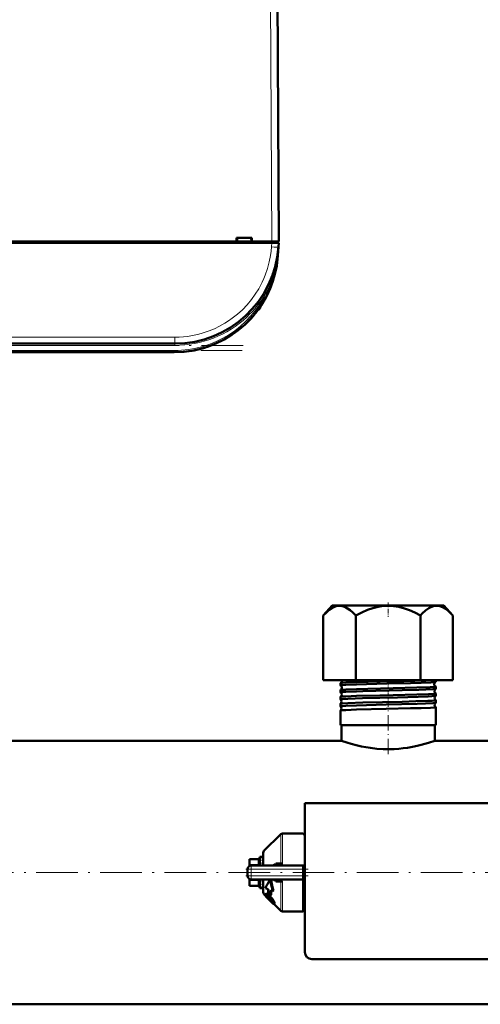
# Model space of a CAD drawing. Extents: x -1438 to 1837, y -1701 to 699.
# Tile 6 of 90: x 31 to 163, y -1697 to -1413. Entities that reach past the tile are written whole.
import ezdxf

# ---------------------------------------------------------------- set-up
doc = ezdxf.new("R2010")
doc.units = 0
doc.linetypes.add('DASHDOT', pattern=[18.5, 12, -3, 0.5, -3])

msp = doc.modelspace()

# ---------------------------------------------------------------- linework, layer by layer
at = {"color": 7, "lineweight": 18}
for p, q in [((102.86, -1394.6), (103.29, -1476.65)), ((103.18, -1478.24), (103.27, -1477.05)), ((103.3, -1476.65), (103.3, -1477.05)), ((104.95, -1480.74), (105, -1480.74)), ((105.17, -1478.35), (105.18, -1478.24)), ((101.44, -1491.08), (101.31, -1491.01)), ((101.75, -1491.24), (101.44, -1491.08)), ((99.94, -1495.44), (99.94, -1495.72)), ((75.25, -1504.29), (-121.67, -1504.29)), ((75.25, -1504.29), (75.25, -1506.15)), ((75.25, -1506.65), (75.25, -1506.15)), ((75.25, -1506.65), (-121.67, -1506.65)), ((75.08, -1508.15), (-121.5, -1508.15)), ((75.08, -1508.15), (75.08, -1508.65)), ((105.83, -1656.23), (105.83, -1647.77)), ((106.33, -1647.56), (106.33, -1656.18)), ((101, -1652.6), (101, -1656.81)), ((99.29, -1655.06), (96.79, -1655.06)), ((96.79, -1656.5), (99.29, -1656.5)), ((97.29, -1657.81), (97.29, -1656.81)), ((99.29, -1654.92), (99.29, -1655.06)), ((99.29, -1656.5), (99.29, -1655.06)), ((99.29, -1656.5), (99.29, -1656.81)), ((97.29, -1657.81), (96.29, -1657.81)), ((97.29, -1659.81), (96.29, -1659.81)), ((97.29, -1657.81), (97.29, -1659.81)), ((112.29, -1657.81), (97.29, -1657.81)), ((97.29, -1659.81), (112.29, -1659.81)), ((97.29, -1660.81), (97.29, -1659.81)), ((99.29, -1661.12), (96.79, -1661.12)), ((96.79, -1662.56), (99.29, -1662.56)), ((99.29, -1660.81), (99.29, -1661.12)), ((99.29, -1662.56), (99.29, -1661.12)), ((99.29, -1662.56), (99.29, -1662.7)), ((101, -1665.02), (101, -1660.81)), ((105.83, -1669.86), (105.83, -1661.39)), ((106.33, -1661.44), (106.33, -1670.06)), ((101.76, -1664.96), (101.6, -1665.11)), ((101.76, -1665.48), (101.67, -1665.57)), ((102.52, -1665.45), (102.36, -1665.61)), ((101.94, -1665.69), (101.8, -1665.84)), ((102.25, -1666.08), (102.11, -1666.22)), ((102.7, -1666.54), (102.55, -1666.69)), ((103.13, -1666.96), (102.98, -1667.1)), ((103.3, -1666.26), (103.14, -1666.42)), ((103.59, -1667.4), (103.48, -1667.51)), ((103.85, -1667.06), (103.7, -1667.21)), ((104.07, -1667.6), (103.92, -1667.75))]:
    msp.add_line(p, q, dxfattribs=at)
at = {"color": 7, "lineweight": 50}
for p, q in [((105.29, -1476.65), (104.86, -1394.6)), ((105.18, -1455.14), (105.18, -1454.6)), ((103.27, -1477.05), (-149.69, -1477.05)), ((-15.51, -1476.65), (93.09, -1476.65)), ((93.09, -1476.65), (93.09, -1475.65)), ((93.09, -1475.65), (97.49, -1475.65)), ((93.09, -1476.65), (93.23, -1476.65)), ((93.14, -1476.65), (97.44, -1476.65)), ((93.29, -1475.65), (93.23, -1476.65)), ((97.29, -1475.65), (97.36, -1476.65)), ((97.36, -1476.65), (97.49, -1476.65)), ((97.49, -1475.65), (97.49, -1476.65)), ((97.49, -1476.65), (103.29, -1476.65)), ((105.26, -1477.05), (103.27, -1477.05)), ((104.99, -1477.05), (104.99, -1476.65)), ((105.26, -1477.05), (105.18, -1478.24)), ((104.9, -1480.73), (104.91, -1480.68)), ((104.96, -1480.73), (104.91, -1481.11)), ((104.95, -1480.74), (104.91, -1481.1)), ((105.18, -1478.24), (105, -1480.74)), ((104.84, -1481.07), (104.85, -1481.07)), ((104.85, -1481.06), (104.85, -1481.06)), ((98.13, -1497.84), (97.83, -1498.2)), ((97.13, -1498.99), (97.33, -1498.76)), ((97.15, -1498.96), (97.13, -1498.99)), ((97.13, -1498.99), (97.14, -1498.98)), ((97.14, -1498.98), (97.13, -1498.98)), ((97.13, -1498.98), (97.13, -1498.99)), ((97.17, -1498.94), (97.16, -1498.95)), ((97.45, -1498.64), (97.3, -1498.8)), ((97.44, -1498.65), (97.3, -1498.8)), ((97.31, -1498.79), (97.37, -1498.72)), ((97.81, -1498.22), (97.79, -1498.25)), ((98.1, -1497.88), (97.83, -1498.2)), ((75.25, -1506.15), (-121.67, -1506.15)), ((75.08, -1508.65), (-121.5, -1508.65)), ((120.66, -1581.76), (118.11, -1584.63)), ((150.94, -1581.76), (120.66, -1581.76)), ((152.92, -1581.76), (150.94, -1581.76)), ((152.92, -1581.76), (155.47, -1584.63)), ((118.11, -1603.26), (118.11, -1584.63)), ((127.45, -1603.26), (127.45, -1584.63)), ((146.13, -1603.26), (146.13, -1584.63)), ((155.47, -1603.26), (155.47, -1584.63)), ((118.11, -1603.26), (127.45, -1603.26)), ((123.03, -1604.78), (123.03, -1604.15)), ((127.45, -1603.26), (146.13, -1603.26)), ((146.13, -1603.26), (155.47, -1603.26)), ((150.55, -1603.77), (150.55, -1603.26)), ((150.55, -1605.79), (150.55, -1605.14)), ((123.03, -1606.8), (123.03, -1606.13)), ((123.03, -1608.82), (123.03, -1608.11)), ((150.55, -1607.81), (150.55, -1607.12)), ((123.03, -1610.84), (123.03, -1610.09)), ((150.55, -1609.83), (150.55, -1609.1)), ((150.55, -1616.26), (150.55, -1611.08)), ((123.03, -1616.26), (123.03, -1612.07)), ((123.61, -1616.26), (123.03, -1616.26)), ((123.34, -1620.76), (123.34, -1616.26)), ((150.55, -1616.26), (123.61, -1616.26)), ((150.24, -1620.76), (150.24, -1616.26)), ((123.34, -1620.76), (0.94, -1620.76)), ((272.64, -1620.76), (150.24, -1620.76)), ((196.79, -1638.81), (112.79, -1638.81)), ((112.79, -1638.81), (112.79, -1681.81)), ((101, -1652.6), (105.83, -1647.77)), ((106.33, -1647.56), (112.29, -1647.56)), ((112.29, -1647.74), (112.29, -1647.56)), ((112.79, -1647.74), (112.29, -1647.74)), ((100.79, -1656.81), (100.79, -1653.1)), ((96.79, -1654.92), (96.79, -1655.06)), ((99.29, -1654.92), (96.79, -1654.92)), ((96.79, -1656.5), (96.79, -1655.06)), ((96.79, -1656.5), (96.79, -1656.94)), ((97.29, -1656.81), (112.29, -1656.81)), ((99.79, -1654.31), (99.79, -1656.81)), ((100.62, -1654.31), (99.79, -1654.31)), ((100.61, -1654.31), (100.62, -1654.31)), ((100.79, -1654.31), (100.61, -1654.31)), ((100.79, -1654.46), (100.61, -1654.46)), ((100.79, -1654.88), (100.61, -1654.88)), ((100.79, -1655.55), (100.61, -1655.55)), ((100.79, -1656.42), (100.61, -1656.42)), ((100.74, -1656.81), (100.79, -1656.53)), ((100.79, -1655.96), (100.77, -1656.42)), ((100.79, -1655.27), (100.78, -1655.55)), ((100.79, -1655.36), (100.78, -1655.55)), ((100.78, -1655.4), (100.79, -1655.42)), ((100.78, -1656.2), (100.79, -1656.27)), ((100.79, -1656.74), (100.79, -1656.81)), ((104.43, -1656.24), (105.83, -1656.23)), ((104.63, -1656.81), (104.61, -1656.81)), ((112.29, -1656.81), (112.29, -1657.81)), ((112.29, -1656.81), (112.79, -1656.81)), ((96.29, -1659.81), (96.29, -1657.81)), ((96.44, -1657.29), (96.45, -1657.26)), ((112.29, -1657.81), (112.29, -1659.81)), ((112.29, -1659.81), (112.29, -1660.81)), ((96.44, -1660.33), (96.45, -1660.35)), ((96.79, -1660.75), (96.79, -1660.68)), ((96.79, -1661.12), (96.79, -1660.75)), ((96.79, -1662.56), (96.79, -1661.12)), ((96.79, -1662.56), (96.79, -1662.7)), ((99.29, -1662.7), (96.79, -1662.7)), ((97.29, -1660.81), (112.29, -1660.81)), ((99.79, -1660.81), (99.79, -1661.06)), ((99.79, -1661.06), (99.79, -1663.31)), ((100.79, -1661.7), (100.61, -1661.7)), ((100.79, -1662.47), (100.61, -1662.47)), ((100.75, -1661.06), (100.79, -1660.87)), ((100.79, -1661.42), (100.76, -1661.02)), ((100.79, -1661.29), (100.77, -1660.97)), ((100.79, -1661.99), (100.78, -1661.83)), ((100.79, -1662.09), (100.78, -1661.86)), ((100.79, -1664.52), (100.79, -1660.81)), ((103.1, -1661.05), (102.86, -1660.81)), ((105.83, -1661.39), (104.43, -1661.38)), ((104.63, -1660.81), (104.61, -1660.81)), ((105.83, -1661.39), (105.83, -1661.36)), ((112.29, -1670.06), (112.29, -1660.81)), ((100.72, -1663.31), (99.79, -1663.31)), ((100.79, -1663.01), (100.61, -1663.01)), ((100.79, -1663.28), (100.61, -1663.28)), ((101.39, -1665.41), (101, -1665.02)), ((101.53, -1664.98), (101.38, -1665.13)), ((102.2, -1663.64), (101.4, -1663.33)), ((101.8, -1665.84), (101.67, -1665.57)), ((102.91, -1665.43), (102.2, -1664.91)), ((103.07, -1665.26), (102.91, -1665.43)), ((102.93, -1663.92), (103.57, -1664.16)), ((103.76, -1663.97), (103.57, -1664.16)), ((101.69, -1665.86), (101.66, -1665.88)), ((101.68, -1665.86), (101.66, -1665.88)), ((102.57, -1666.71), (102.55, -1666.69)), ((102.7, -1666.54), (102.72, -1666.56)), ((103.48, -1667.51), (102.98, -1667.1)), ((103.13, -1666.96), (103.55, -1667.32)), ((105.83, -1669.86), (103.87, -1667.89)), ((104.06, -1667.73), (103.91, -1667.88)), ((112.29, -1667.33), (112.29, -1667.56)), ((112.76, -1667.33), (112.29, -1667.33)), ((106.33, -1670.06), (112.29, -1670.06)), ((112.79, -1669.88), (112.29, -1669.88)), ((114.79, -1683.81), (194.79, -1683.81)), ((416.79, -1696.86), (-143.21, -1696.86))]:
    msp.add_line(p, q, dxfattribs=at)
at = {"color": 7, "linetype": 'DASHDOT', "lineweight": 18, "ltscale": 0.012015}
msp.add_line((103.3, -1476.61), (103.3, -1477.09), dxfattribs=at)
at = {"color": 7, "linetype": 'DASHDOT', "lineweight": 18}
for p, q in [((94.95, -1506.65), (-141.36, -1506.65)), ((94.74, -1508.15), (-141.15, -1508.15)), ((472.79, -1658.81), (-199.21, -1658.81))]:
    msp.add_line(p, q, dxfattribs=at)
at = {"color": 7, "linetype": 'DASHDOT', "lineweight": 18, "ltscale": 0.103619}
msp.add_line((136.79, -1580.83), (136.79, -1584.97), dxfattribs=at)
at = {"color": 7, "linetype": 'DASHDOT', "lineweight": 18, "ltscale": 0.042801}
msp.add_line((136.79, -1604.83), (136.79, -1603.12), dxfattribs=at)
at = {"color": 7, "linetype": 'DASHDOT', "lineweight": 18, "ltscale": 0.047443}
msp.add_line((136.79, -1606.86), (136.79, -1604.97), dxfattribs=at)
at = {"color": 7, "linetype": 'DASHDOT', "lineweight": 18, "ltscale": 0.048502}
msp.add_line((136.79, -1608.89), (136.79, -1606.95), dxfattribs=at)
at = {"color": 7, "linetype": 'DASHDOT', "lineweight": 18, "ltscale": 0.049722}
msp.add_line((136.79, -1610.91), (136.79, -1608.93), dxfattribs=at)
at = {"color": 7, "linetype": 'DASHDOT', "lineweight": 18, "ltscale": 0.37103}
msp.add_line((136.79, -1624.67), (136.79, -1609.83), dxfattribs=at)
at = {"color": 7, "linetype": 'DASHDOT', "lineweight": 18, "ltscale": 0.45}
msp.add_line((95.79, -1657.81), (113.79, -1657.81), dxfattribs=at)
at = {"color": 7, "linetype": 'DASHDOT', "lineweight": 18, "ltscale": 0.450015}
msp.add_line((113.79, -1659.81), (95.79, -1659.81), dxfattribs=at)
at = {"color": 7, "linetype": 'DASHDOT', "lineweight": 18, "ltscale": 0.060016}
msp.add_line((97.29, -1657.61), (97.29, -1660.01), dxfattribs=at)
at = {"color": 7, "lineweight": 18}
for points in [[(75.25, -1504.29), (76.49, -1504.26), (77.76, -1504.17), (78.99, -1504.04), (80.26, -1503.84), (81.87, -1503.49), (83.5, -1503.04), (85.15, -1502.48), (86.68, -1501.85), (88.21, -1501.11), (89.71, -1500.26), (90.8, -1499.58), (91.86, -1498.83), (93.36, -1497.65), (94.78, -1496.36), (96.13, -1494.94), (97.37, -1493.45), (98.5, -1491.89), (99.5, -1490.28), (100.03, -1489.33), (100.51, -1488.36), (100.96, -1487.38), (101.36, -1486.4), (102.04, -1484.43), (102.54, -1482.56), (102.9, -1480.72), (103.07, -1479.47), (103.18, -1478.24)], [(104.91, -1481.1), (104.63, -1482.87), (104.26, -1484.61), (103.78, -1486.33), (103.07, -1488.34), (102.45, -1489.81), (101.76, -1491.24)], [(103.46, -1656.81), (103.72, -1656.54), (104.02, -1656.34), (104.22, -1656.27), (104.43, -1656.24)], [(106.1, -1656.81), (106.24, -1656.58), (106.32, -1656.31), (106.33, -1656.18)], [(104.43, -1661.38), (104.17, -1661.34), (103.92, -1661.23), (103.67, -1661.04), (103.46, -1660.81)], [(105.83, -1661.36), (105.81, -1661.25), (105.7, -1661.11)]]:
    msp.add_lwpolyline(points, dxfattribs=at)
at = {"color": 7, "lineweight": 50}
for points in [[(118.11, -1584.63), (118.99, -1583.71), (119.81, -1583), (120.59, -1582.47), (121.33, -1582.11), (122.09, -1581.88), (122.84, -1581.82), (123.58, -1581.91), (124.35, -1582.16), (125.13, -1582.57), (125.86, -1583.09), (126.63, -1583.77), (127.45, -1584.63)], [(127.45, -1584.63), (129.21, -1583.71), (130.86, -1583), (132.41, -1582.47), (133.9, -1582.11), (135.41, -1581.88), (136.91, -1581.82), (138.4, -1581.91), (139.93, -1582.16), (141.5, -1582.57), (142.95, -1583.09), (144.49, -1583.77), (146.13, -1584.63)], [(150.99, -1581.82), (150.46, -1581.84), (149.91, -1581.93), (149.37, -1582.1), (148.95, -1582.29), (148.52, -1582.53), (147.63, -1583.17), (146.67, -1584.05), (146.13, -1584.63)], [(150.99, -1581.82), (151.71, -1581.93), (152.45, -1582.19), (153.2, -1582.6), (154, -1583.18), (154.84, -1583.95), (155.47, -1584.63)], [(123.03, -1604.78), (123.03, -1604.78), (123.04, -1604.77), (123.05, -1604.76), (123.1, -1604.75), (123.61, -1604.69)], [(123.05, -1604.13), (123.15, -1604.1), (123.61, -1604.05)], [(123.61, -1604.05), (124.61, -1603.99), (127.71, -1603.88), (134.48, -1603.7), (141.33, -1603.54), (147.7, -1603.36), (149.78, -1603.26)], [(123.61, -1604.69), (124.6, -1604.62), (127.71, -1604.51), (136.39, -1604.29), (143.23, -1604.12), (146.38, -1604.03), (149.16, -1603.92), (150.05, -1603.86), (150.44, -1603.81), (150.53, -1603.79)], [(123.61, -1606.04), (124.61, -1605.98), (127.72, -1605.86), (130.95, -1605.77), (138.22, -1605.6), (145.09, -1605.43), (148.92, -1605.29), (150.08, -1605.22), (150.5, -1605.17), (150.53, -1605.15), (150.54, -1605.15), (150.55, -1605.14), (150.55, -1605.14)], [(123.61, -1606.7), (124.6, -1606.64), (127.71, -1606.52), (129.53, -1606.47), (140.83, -1606.2), (145.63, -1606.07), (147.64, -1606), (149.7, -1605.9), (150.45, -1605.83), (150.54, -1605.8)], [(123.03, -1606.8), (123.03, -1606.79), (123.04, -1606.79), (123.05, -1606.78), (123.09, -1606.77), (123.61, -1606.7)], [(123.03, -1608.82), (123.03, -1608.82), (123.04, -1608.81), (123.05, -1608.8), (123.1, -1608.79), (123.61, -1608.73)], [(123.04, -1608.1), (123.06, -1608.09), (123.14, -1608.07), (123.61, -1608.02)], [(123.05, -1606.12), (123.15, -1606.09), (123.61, -1606.04)], [(123.61, -1608.02), (124.6, -1607.96), (127.71, -1607.84), (134.38, -1607.67), (138.28, -1607.58), (145.07, -1607.41), (148.49, -1607.3), (150.07, -1607.21), (150.47, -1607.16), (150.53, -1607.14), (150.55, -1607.13), (150.55, -1607.12), (150.55, -1607.12)], [(123.61, -1608.73), (125.14, -1608.64), (129.46, -1608.49), (139.53, -1608.25), (145.44, -1608.09), (148.36, -1607.99), (149.44, -1607.94), (150.37, -1607.86), (150.51, -1607.83), (150.54, -1607.82)], [(123.03, -1610.84), (123.03, -1610.84), (123.04, -1610.83), (123.05, -1610.82), (123.1, -1610.81), (123.61, -1610.75)], [(123.04, -1610.08), (123.06, -1610.07), (123.13, -1610.05), (123.61, -1610)], [(123.61, -1610), (125.14, -1609.92), (129.47, -1609.77), (140.86, -1609.5), (144.8, -1609.4), (148.29, -1609.29), (149.53, -1609.22), (150.43, -1609.14), (150.51, -1609.13), (150.54, -1609.12), (150.55, -1609.11), (150.55, -1609.11), (150.55, -1609.1)], [(123.61, -1610.75), (124.61, -1610.69), (127.72, -1610.57), (136.22, -1610.35), (145.21, -1610.12), (147.57, -1610.05), (149.7, -1609.94), (150.41, -1609.88), (150.52, -1609.85), (150.54, -1609.84)], [(123.61, -1611.98), (124.61, -1611.92), (127.72, -1611.8), (136.23, -1611.59), (143.24, -1611.42), (146.31, -1611.34), (149.05, -1611.23), (150.07, -1611.16), (150.38, -1611.13), (150.53, -1611.1), (150.54, -1611.09), (150.55, -1611.09), (150.55, -1611.08), (150.55, -1611.08)], [(123.04, -1612.06), (123.06, -1612.05), (123.13, -1612.03), (123.61, -1611.98)], [(150.24, -1620.76), (148.44, -1621.36), (146.38, -1621.95), (145.15, -1622.25), (143.8, -1622.53), (142.37, -1622.78), (141.13, -1622.95), (139.85, -1623.08), (138.56, -1623.17), (137.26, -1623.21), (135.37, -1623.19), (133.51, -1623.07), (131.7, -1622.85), (130.39, -1622.65), (129.14, -1622.4), (127.55, -1622.04), (126.13, -1621.66), (124.94, -1621.3), (123.34, -1620.76)], [(104.43, -1656.24), (104.39, -1656.42), (104.31, -1656.58), (104.2, -1656.7), (104.07, -1656.78), (103.94, -1656.81)], [(105.83, -1656.23), (105.83, -1656.28), (105.8, -1656.39), (105.72, -1656.5), (105.61, -1656.58), (105.34, -1656.71), (105.11, -1656.77), (104.63, -1656.81)], [(102.85, -1660.81), (102.97, -1661.95), (103.22, -1663.07), (103.57, -1664.16)], [(103.1, -1661.05), (103.23, -1662.05), (103.45, -1663.02), (103.76, -1663.97)], [(104.43, -1661.38), (104.39, -1661.2), (104.31, -1661.04), (104.2, -1660.92), (104.07, -1660.84), (103.94, -1660.81)], [(101.02, -1665.05), (101.11, -1665.23), (101.3, -1665.47), (101.66, -1665.88)], [(101.35, -1665.27), (101.35, -1665.17), (101.38, -1665.13)], [(101.85, -1666.05), (101.55, -1665.69), (101.38, -1665.39), (101.35, -1665.27)], [(101.38, -1665.13), (101.42, -1665.1), (101.54, -1665.1), (101.6, -1665.11)], [(101.53, -1664.98), (101.58, -1664.95), (101.63, -1664.94), (101.76, -1664.96)], [(101.6, -1665.11), (101.95, -1665.28), (102.36, -1665.61)], [(101.68, -1665.5), (101.71, -1665.48), (101.74, -1665.48), (101.83, -1665.5)], [(101.76, -1664.96), (102.02, -1665.07), (102.34, -1665.3), (102.52, -1665.45)], [(101.83, -1665.5), (101.96, -1665.57), (102.2, -1665.73), (102.35, -1665.86)], [(103.1, -1667.31), (102.45, -1666.68), (101.85, -1666.05)], [(103.6, -1667.53), (103.59, -1667.54), (103.57, -1667.54), (103.55, -1667.54), (103.48, -1667.51)], [(103.86, -1667.89), (103.79, -1667.87), (103.58, -1667.73)], [(103.7, -1667.21), (103.84, -1667.49), (103.92, -1667.75)], [(103.85, -1667.06), (104.02, -1667.43), (104.07, -1667.6)], [(103.92, -1667.75), (103.93, -1667.82), (103.93, -1667.85), (103.91, -1667.88)], [(104.07, -1667.6), (104.08, -1667.68), (104.06, -1667.72), (104.06, -1667.73)]]:
    msp.add_lwpolyline(points, dxfattribs=at)
for centre, radius, start, end in [((103.18, -1455.65), 2, 0.3, 0.8423), ((75.08, -1478.65), 30, 270, 356), ((75.25, -1476.15), 30, 270, 356), ((104.98, -1480.64), 0.0872, 210.963, 254.4077), ((75.08, -1478.65), 30, 270, 346.5066), ((75.25, -1476.15), 30, 336.0228, 341.4432), ((75.08, -1478.65), 30, 326.3789, 338.6162), ((75.38, -1476.21), 29.86, 330.2994, 333.6542), ((75.08, -1478.65), 30, 320.0609, 323.3274), ((98.69, -1495.35), 1.3, 290.0791, 343.3985), ((98.69, -1495.35), 1.3, 290.0783, 343.3985), ((91.31, -1493.15), 9, 343.3984, 346.4437), ((91.31, -1493.15), 9, 343.3984, 346.444), ((75.08, -1478.65), 30, 317.7896, 319.4459), ((75.36, -1478.89), 29.63, 318.847, 319.971), ((75.47, -1478.98), 29.49, 318.9322, 320.0996), ((123.06, -1604.16), 0.0278, 99.8888, 157.2501), ((123.05, -1604.77), 0.023, 198.497, 256.0469), ((122.76, -1603.46), 0.734, 293.8071, 1.6502), ((122.72, -1605.45), 0.735, 1.1927, 63.5307), ((122.72, -1605.46), 0.735, 296.4553, 1.5963), ((122.75, -1603.46), 0.742, 1.3913, 15.2829), ((150.84, -1604.45), 0.734, 115.1355, 178.7909), ((150.84, -1604.46), 0.735, 178.3444, 244.8899), ((150.88, -1606.45), 0.735, 117.8637, 178.7498), ((150.53, -1603.76), 0.0255, 281.9756, 339.4578), ((150.53, -1605.15), 0.0249, 20.7025, 78.1587), ((150.53, -1605.78), 0.021, 285.9649, 343.3265), ((123.05, -1606.14), 0.0224, 103.8407, 161.4677), ((123.05, -1606.79), 0.0193, 194.9216, 251.8641), ((123.05, -1608.12), 0.0186, 108.0163, 164.9751), ((122.68, -1607.45), 0.736, 1.2379, 60.72), ((122.68, -1607.46), 0.736, 299.2564, 1.5602), ((150.88, -1606.46), 0.736, 178.3982, 242.1575), ((150.92, -1608.45), 0.737, 120.753, 178.7158), ((150.92, -1608.46), 0.737, 178.4427, 239.2628), ((150.53, -1607.13), 0.0204, 16.7452, 74.117), ((150.53, -1607.8), 0.0178, 290.2333, 346.6242), ((123.05, -1608.82), 0.0165, 191.922, 247.5699), ((123.05, -1610.1), 0.0159, 112.3224, 168.044), ((123.05, -1610.84), 0.0146, 189.5149, 243.0417), ((122.65, -1609.45), 0.737, 1.2852, 57.7422), ((122.65, -1609.46), 0.738, 302.2299, 1.5282), ((122.61, -1611.45), 0.738, 1.3095, 54.6448), ((122.61, -1611.46), 0.738, 305.3337, 1.4982), ((150.95, -1610.45), 0.738, 123.782, 178.6861), ((150.95, -1610.46), 0.738, 178.4747, 236.2295), ((150.53, -1609.11), 0.0171, 13.4089, 69.8655), ((150.54, -1609.83), 0.0155, 294.6871, 349.4179), ((150.54, -1611.08), 0.0149, 10.7315, 65.4101), ((123.05, -1612.07), 0.0139, 116.7621, 170.5487), ((106.33, -1648.26), 0.7, 90, 135.0001), ((101.49, -1653.1), 0.7, 134.9999, 180), ((97.29, -1657.81), 1, 90, 180), ((99.29, -1654.42), 0.5, 270, 0), ((108.35, -1657.47), 7.97, 161.514, 166.0431), ((121.41, -1660.69), 21.23, 166.2469, 168.4153), ((102.63, -1655.56), 2.12, 149.937, 161.4377), ((97.3, -1657.81), 1.01, 166.244, 179.8165), ((97.29, -1659.81), 1, 180, 270), ((99.29, -1663.2), 0.5, 360, 90), ((74.19, -1655.68), 27.1, 347.1687, 348.5557), ((89.75, -1659.25), 11.33, 343.5128, 347.0112), ((97.45, -1661.54), 3.49, 335.1832, 343.3292), ((104.6, -1663.84), 3.03, 82.3564, 89.3919), ((104.76, -1662.72), 1.9, 70.7218, 82.4764), ((105.08, -1661.86), 0.984, 50.4733, 72.0027), ((100.72, -1663.16), 0.155, 270.6792, 298.2527), ((101.49, -1664.52), 0.7, 180, 225), ((101.75, -1665.55), 0.0844, 142.2281, 195.7671), ((102.74, -1665.12), 0.981, 203.2204, 215.8096), ((128.37, -1664.22), 26.18, 178.7392, 181.523), ((97.7, -1670.82), 7.21, 39.1321, 48.0819), ((130.99, -1664.93), 28.08, 177.9317, 181.0127), ((130.9, -1665.09), 27.82, 177.7164, 180.3616), ((105.19, -1663.4), 4.18, 215.657, 222.4501), ((105.31, -1663.29), 4.13, 215.4797, 222.3545), ((110.39, -1658.79), 11.13, 221.9286, 225.2511), ((110.47, -1658.7), 11.04, 221.8785, 225.2264), ((97.98, -1670.7), 6.52, 42.4528, 47.9041), ((97.43, -1671.1), 7.39, 39.3275, 48.0594), ((113.77, -1655.51), 15.84, 224.9939, 227.0554), ((113.72, -1655.56), 15.56, 224.9836, 227.0806), ((97.37, -1671.37), 7.42, 39.484, 43.089), ((98.78, -1670.22), 5.6, 35.2108, 39.5692), ((107.98, -1662.25), 7.03, 226.012, 231.2417), ((98.93, -1669.95), 5.5, 29.9208, 40.0187), ((99.13, -1669.74), 5.42, 29.6206, 39.8675), ((101.16, -1668.56), 2.7, 28.5022, 35.6368), ((102.89, -1667.64), 0.739, 13.9092, 29.7326), ((103.53, -1667.49), 0.0808, 328.1442, 19.7741), ((103.87, -1667.83), 0.0613, 264.0848, 312.0786), ((111.79, -1667.56), 1, 1.0945, 60.0009), ((106.33, -1669.36), 0.7, 224.9999, 270), ((114.79, -1681.81), 2, 179.9994, 269.9994)]:
    msp.add_arc(centre, radius, start, end, dxfattribs=at)
at = {"color": 7, "lineweight": 18}
for centre, radius, start, end in [((44.44, -1473.99), 60.89, 353.6418, 356.0008), ((75.08, -1478.65), 29.5, 270, 334.723), ((75.26, -1476.16), 30.49, 312.9537, 330.3448), ((75.26, -1476.16), 30.49, 269.9925, 312.9526), ((105.26, -1661.48), 1.07, 20.5241, 38.5885), ((105.35, -1661.44), 0.975, 359.9298, 20.3824), ((113.62, -1671.15), 5.04, 99.4185, 105.2335)]:
    msp.add_arc(centre, radius, start, end, dxfattribs=at)
at = {"color": 7, "lineweight": 50}
for centre, major_axis, ratio, start_param, end_param in [((103.29, -1476.66), (2, 0.01), 0.005236, 0, 1.570769), ((105.4, -1480.77), (0.494, -0.076), 0.164348, 3.1416, 3.606569), ((105.34, -1481.15), (0.494, -0.081), 0.135092, 3.138656, 3.687944), ((105.37, -1481.14), (0.524, -0.085), 0.13753, 3.147561, 3.660275), ((100.7, -1657.62), (-0.12, -3.31), 0.202133, 3.189895, 3.45), ((106.33, -1656.34), (0.7, 0), 0.234012, 1.570796, 2.356196), ((249.36, -1530.57), (148.2, 134.83), 0.055003, 2.933543, 3.01653), ((106.33, -1661.28), (-0.7, 0), 0.234017, 0.785397, 1.570796), ((100.7, -1659.98), (-0.19, -3.33), 0.196372, 0.14867, 0.408775)]:
    msp.add_ellipse(centre, major_axis=major_axis, ratio=ratio, start_param=start_param, end_param=end_param, dxfattribs=at)
at = {"color": 7, "lineweight": 18}
for centre, major_axis, ratio, start_param, end_param in [((103.18, -1478.1), (2, -0.14), 0.069587, 4.717255, 6.283185), ((99.29, -1654.62), (0.5, 0), 0.866025, 4.712389, 6.283185), ((99.29, -1656.07), (0.5, 0), 0.866025, 4.712389, 6.283185), ((99.29, -1661.55), (0.5, 0), 0.866025, 0, 1.570796), ((99.29, -1663), (0.5, 0), 0.866025, 0, 1.570796), ((111.79, -1667.5), (1, 0), 0.993448, 0.019286, 1.047213)]:
    msp.add_ellipse(centre, major_axis=major_axis, ratio=ratio, start_param=start_param, end_param=end_param, dxfattribs=at)

doc.saveas('drawing.dxf')
